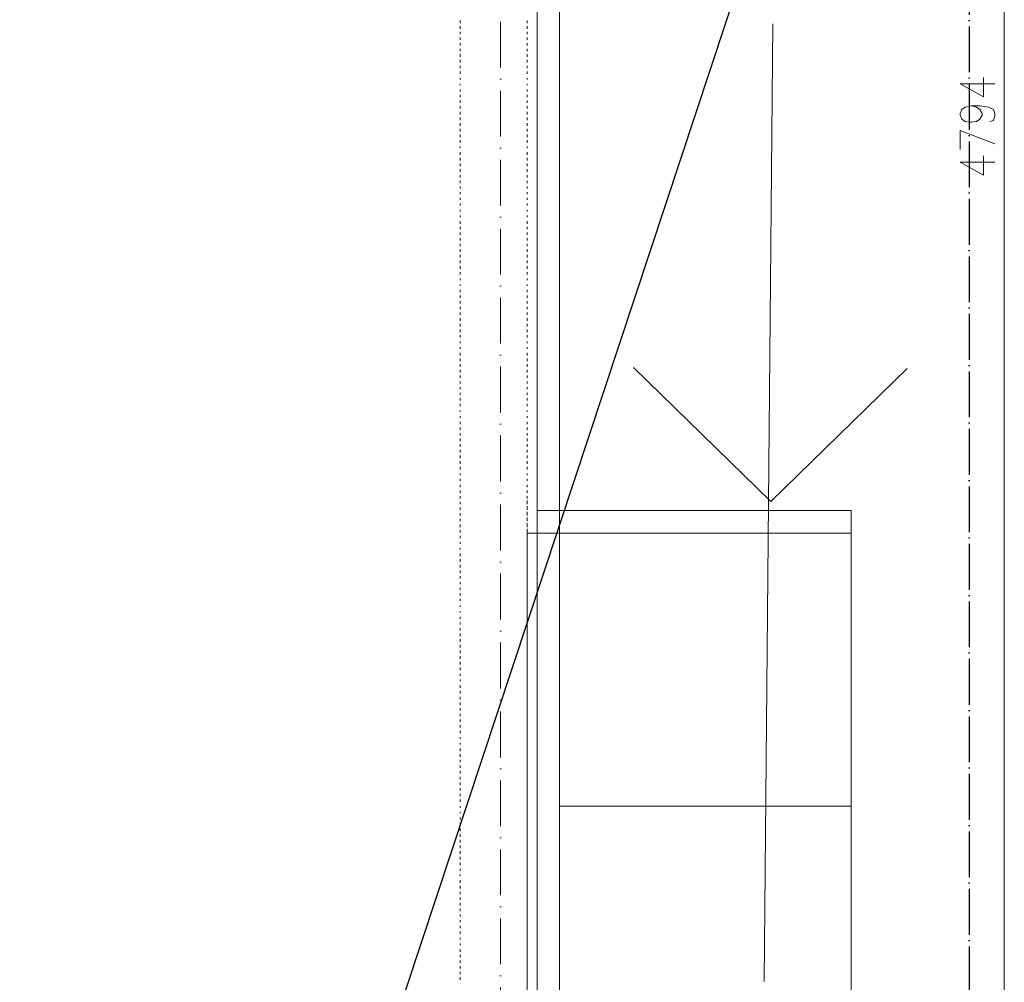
# Model space of a CAD drawing. Header units: centimetres. Extents: x -16053 to 7031, y -7778 to 254.
# Tile 171 of 256: x -4629 to -4113, y -3171 to -2667. Entities that reach past the tile are written whole.
import ezdxf

# ---------------------------------------------------------------- set-up
doc = ezdxf.new("R2010")
doc.units = ezdxf.units.CM
doc.header["$MEASUREMENT"] = 0
doc.linetypes.add('ACAD_ISO04W100', pattern=[30, 24, -3, 0, -3])
doc.linetypes.add('ACAD_ISO10W100', pattern=[18, 12, -3, 0, -3])
doc.layers.get('0').update_dxf_attribs({"linetype": 'CONTINUOUS'})
doc.layers.add('2DE_TXTPFN', color=151, linetype='CONTINUOUS')
doc.layers.add('_jte_Uziom fund', color=243, linetype='ACAD_ISO04W100', lineweight=30)
doc.layers.add('ODGROMÓWKA', color=3, linetype='ACAD_ISO10W100', lineweight=13)

msp = doc.modelspace()

# ---------------------------------------------------------------- linework, layer by layer
at = {"color": 1, "linetype": 'Continuous', "lineweight": 18}
for p, q in [((-4234.517, -2669.155), (-4239.077, -3170.522)), ((-4307.497, -2849.015), (-4235.69, -2919.277)), ((-4235.69, -2919.277), (-4164.306, -2849.684))]:
    msp.add_line(p, q, dxfattribs=at)
at = {"color": 8, "linetype": 'Continuous', "lineweight": 15, "true_color": 0x767676}
msp.add_lwpolyline([(-4358.034, -5119.808), (-4346.29, -5119.808), (-4346.29, -325.557), (-4346.29, -313.152), (-6136.402, -313.152), (-6148.641, -313.152), (-6148.641, -855.164), (-6148.641, -842.925), (-9222.248, -842.925), (-9222.248, -855.164)], dxfattribs=at)
at = {"color": 252, "linetype": 'Continuous', "lineweight": 9, "true_color": 0x989898}
msp.add_lwpolyline([(-4363.161, -4848.554), (-4358.034, -4848.554), (-4358.034, -325.557)], dxfattribs=at)
at = {"color": 7, "linetype": 'Continuous', "lineweight": 9}
for points in [[(-4113.409, -325.723), (-4113.409, -5119.973), (-4113.409, -5119.973)], [(-4118.371, -2700.519), (-4136.565, -2700.519), (-4124.325, -2707.466), (-4124.325, -2697.211)], [(-4130.61, -2712.097), (-4127.964, -2712.759), (-4126.31, -2714.082), (-4124.987, -2716.067), (-4124.987, -2717.059), (-4126.31, -2719.044), (-4127.964, -2720.367), (-4130.61, -2720.698), (-4131.603, -2720.698), (-4133.918, -2720.367), (-4135.572, -2719.044), (-4136.565, -2717.059), (-4136.565, -2716.067), (-4135.572, -2714.082), (-4133.918, -2712.759), (-4130.61, -2712.097), (-4126.31, -2712.097), (-4121.679, -2712.759), (-4119.032, -2714.082), (-4118.371, -2716.067), (-4118.371, -2717.39), (-4119.032, -2719.706), (-4121.017, -2720.367)], [(-4136.565, -2734.922), (-4136.565, -2724.998), (-4118.371, -2731.945)], [(-4118.371, -2741.538), (-4136.565, -2741.538), (-4124.325, -2748.485), (-4124.325, -2738.23)]]:
    msp.add_lwpolyline(points, dxfattribs=at)
at = {"color": 254, "linetype": 'Continuous', "lineweight": 5, "true_color": 0xfdc4fd}
for points in [[(-4398.226, -2668.763), (-4398.226, -2667.44), (-4398.226, -2667.44)], [(-4363.161, -2668.763), (-4363.161, -2667.44), (-4363.161, -2667.44)], [(-4398.226, -2671.74), (-4398.226, -2670.417), (-4398.226, -2670.417)], [(-4398.226, -2674.552), (-4398.226, -2673.394), (-4398.226, -2673.394)], [(-4363.161, -2671.74), (-4363.161, -2670.417), (-4363.161, -2670.417)], [(-4363.161, -2674.552), (-4363.161, -2673.394), (-4363.161, -2673.394)], [(-4398.226, -2677.529), (-4398.226, -2676.371), (-4398.226, -2676.371)], [(-4398.226, -2680.506), (-4398.226, -2679.348), (-4398.226, -2679.348)], [(-4363.161, -2677.529), (-4363.161, -2676.371), (-4363.161, -2676.371)], [(-4363.161, -2680.506), (-4363.161, -2679.348), (-4363.161, -2679.348)], [(-4398.226, -2683.483), (-4398.226, -2682.325), (-4398.226, -2682.325)], [(-4398.226, -2686.46), (-4398.226, -2685.137), (-4398.226, -2685.137)], [(-4363.161, -2683.483), (-4363.161, -2682.325), (-4363.161, -2682.325)], [(-4363.161, -2686.46), (-4363.161, -2685.137), (-4363.161, -2685.137)], [(-4398.226, -2689.438), (-4398.226, -2688.114), (-4398.226, -2688.114)], [(-4363.161, -2689.438), (-4363.161, -2688.114), (-4363.161, -2688.114)], [(-4398.226, -2692.415), (-4398.226, -2691.092), (-4398.226, -2691.092)], [(-4398.226, -2695.392), (-4398.226, -2694.069), (-4398.226, -2694.069)], [(-4363.161, -2692.415), (-4363.161, -2691.092), (-4363.161, -2691.092)], [(-4363.161, -2695.392), (-4363.161, -2694.069), (-4363.161, -2694.069)], [(-4398.226, -2698.369), (-4398.226, -2697.542), (-4398.226, -2697.542)], [(-4398.226, -2701.346), (-4398.226, -2700.519), (-4398.226, -2700.519)], [(-4363.161, -2698.369), (-4363.161, -2697.542), (-4363.161, -2697.542)], [(-4363.161, -2701.346), (-4363.161, -2700.519), (-4363.161, -2700.519)], [(-4398.226, -2704.654), (-4398.226, -2703.496), (-4398.226, -2703.496)], [(-4398.226, -2707.631), (-4398.226, -2706.308), (-4398.226, -2706.308)], [(-4363.161, -2704.654), (-4363.161, -2703.496), (-4363.161, -2703.496)], [(-4363.161, -2707.631), (-4363.161, -2706.308), (-4363.161, -2706.308)], [(-4398.226, -2710.609), (-4398.226, -2709.285), (-4398.226, -2709.285)], [(-4363.161, -2710.609), (-4363.161, -2709.285), (-4363.161, -2709.285)], [(-4398.226, -2713.586), (-4398.226, -2712.263), (-4398.226, -2712.263)], [(-4398.226, -2716.563), (-4398.226, -2715.24), (-4398.226, -2715.24)], [(-4363.161, -2713.586), (-4363.161, -2712.263), (-4363.161, -2712.263)], [(-4363.161, -2716.563), (-4363.161, -2715.24), (-4363.161, -2715.24)], [(-4398.226, -2719.54), (-4398.226, -2718.217), (-4398.226, -2718.217)], [(-4398.226, -2722.517), (-4398.226, -2721.194), (-4398.226, -2721.194)], [(-4363.161, -2719.54), (-4363.161, -2718.217), (-4363.161, -2718.217)], [(-4363.161, -2722.517), (-4363.161, -2721.194), (-4363.161, -2721.194)], [(-4398.226, -2725.494), (-4398.226, -2724.171), (-4398.226, -2724.171)], [(-4363.161, -2725.494), (-4363.161, -2724.171), (-4363.161, -2724.171)], [(-4398.226, -2728.472), (-4398.226, -2727.148), (-4398.226, -2727.148)], [(-4398.226, -2731.449), (-4398.226, -2730.126), (-4398.226, -2730.126)], [(-4363.161, -2728.472), (-4363.161, -2727.148), (-4363.161, -2727.148)], [(-4363.161, -2731.449), (-4363.161, -2730.126), (-4363.161, -2730.126)], [(-4398.226, -2734.261), (-4398.226, -2733.434), (-4398.226, -2733.434)], [(-4398.226, -2737.734), (-4398.226, -2736.411), (-4398.226, -2736.411)], [(-4363.161, -2734.261), (-4363.161, -2733.434), (-4363.161, -2733.434)], [(-4363.161, -2737.734), (-4363.161, -2736.411), (-4363.161, -2736.411)], [(-4398.226, -2740.711), (-4398.226, -2739.388), (-4398.226, -2739.388)], [(-4398.226, -2743.688), (-4398.226, -2742.365), (-4398.226, -2742.365)], [(-4363.161, -2740.711), (-4363.161, -2739.388), (-4363.161, -2739.388)], [(-4363.161, -2743.688), (-4363.161, -2742.365), (-4363.161, -2742.365)], [(-4398.226, -2746.666), (-4398.226, -2745.342), (-4398.226, -2745.342)], [(-4363.161, -2746.666), (-4363.161, -2745.342), (-4363.161, -2745.342)], [(-4398.226, -2749.643), (-4398.226, -2748.32), (-4398.226, -2748.32)], [(-4398.226, -2752.62), (-4398.226, -2751.297), (-4398.226, -2751.297)], [(-4363.161, -2749.643), (-4363.161, -2748.32), (-4363.161, -2748.32)], [(-4363.161, -2752.62), (-4363.161, -2751.297), (-4363.161, -2751.297)], [(-4398.226, -2755.432), (-4398.226, -2754.274), (-4398.226, -2754.274)], [(-4398.226, -2758.409), (-4398.226, -2757.251), (-4398.226, -2757.251)], [(-4363.161, -2755.432), (-4363.161, -2754.274), (-4363.161, -2754.274)], [(-4363.161, -2758.409), (-4363.161, -2757.251), (-4363.161, -2757.251)], [(-4398.226, -2761.386), (-4398.226, -2760.228), (-4398.226, -2760.228)], [(-4363.161, -2761.386), (-4363.161, -2760.228), (-4363.161, -2760.228)], [(-4398.226, -2764.363), (-4398.226, -2763.205), (-4398.226, -2763.205)], [(-4398.226, -2767.34), (-4398.226, -2766.513), (-4398.226, -2766.513)], [(-4363.161, -2764.363), (-4363.161, -2763.205), (-4363.161, -2763.205)], [(-4363.161, -2767.34), (-4363.161, -2766.513), (-4363.161, -2766.513)], [(-4398.226, -2770.318), (-4398.226, -2769.491), (-4398.226, -2769.491)], [(-4398.226, -2773.791), (-4398.226, -2772.468), (-4398.226, -2772.468)], [(-4363.161, -2770.318), (-4363.161, -2769.491), (-4363.161, -2769.491)], [(-4363.161, -2773.791), (-4363.161, -2772.468), (-4363.161, -2772.468)], [(-4398.226, -2776.603), (-4398.226, -2775.445), (-4398.226, -2775.445)], [(-4398.226, -2779.58), (-4398.226, -2778.422), (-4398.226, -2778.422)], [(-4363.161, -2776.603), (-4363.161, -2775.445), (-4363.161, -2775.445)], [(-4363.161, -2779.58), (-4363.161, -2778.422), (-4363.161, -2778.422)], [(-4398.226, -2782.557), (-4398.226, -2781.399), (-4398.226, -2781.399)], [(-4363.161, -2782.557), (-4363.161, -2781.399), (-4363.161, -2781.399)], [(-4398.226, -2785.534), (-4398.226, -2784.376), (-4398.226, -2784.376)], [(-4398.226, -2788.511), (-4398.226, -2787.188), (-4398.226, -2787.188)], [(-4363.161, -2785.534), (-4363.161, -2784.376), (-4363.161, -2784.376)], [(-4363.161, -2788.511), (-4363.161, -2787.188), (-4363.161, -2787.188)], [(-4398.226, -2791.489), (-4398.226, -2790.165), (-4398.226, -2790.165)], [(-4398.226, -2794.466), (-4398.226, -2793.143), (-4398.226, -2793.143)], [(-4363.161, -2791.489), (-4363.161, -2790.165), (-4363.161, -2790.165)], [(-4363.161, -2794.466), (-4363.161, -2793.143), (-4363.161, -2793.143)], [(-4398.226, -2797.443), (-4398.226, -2796.12), (-4398.226, -2796.12)], [(-4398.226, -2800.42), (-4398.226, -2799.097), (-4398.226, -2799.097)], [(-4363.161, -2797.443), (-4363.161, -2796.12), (-4363.161, -2796.12)], [(-4363.161, -2800.42), (-4363.161, -2799.097), (-4363.161, -2799.097)], [(-4398.226, -2803.397), (-4398.226, -2802.57), (-4398.226, -2802.57)], [(-4363.161, -2803.397), (-4363.161, -2802.57), (-4363.161, -2802.57)], [(-4398.226, -2806.375), (-4398.226, -2805.548), (-4398.226, -2805.548)], [(-4398.226, -2809.683), (-4398.226, -2808.359), (-4398.226, -2808.359)], [(-4363.161, -2806.375), (-4363.161, -2805.548), (-4363.161, -2805.548)], [(-4363.161, -2809.683), (-4363.161, -2808.359), (-4363.161, -2808.359)], [(-4398.226, -2812.66), (-4398.226, -2811.336), (-4398.226, -2811.336)], [(-4398.226, -2815.637), (-4398.226, -2814.314), (-4398.226, -2814.314)], [(-4363.161, -2812.66), (-4363.161, -2811.336), (-4363.161, -2811.336)], [(-4363.161, -2815.637), (-4363.161, -2814.314), (-4363.161, -2814.314)], [(-4398.226, -2818.614), (-4398.226, -2817.291), (-4398.226, -2817.291)], [(-4363.161, -2818.614), (-4363.161, -2817.291), (-4363.161, -2817.291)], [(-4398.226, -2821.591), (-4398.226, -2820.268), (-4398.226, -2820.268)], [(-4398.226, -2824.568), (-4398.226, -2823.245), (-4398.226, -2823.245)], [(-4363.161, -2821.591), (-4363.161, -2820.268), (-4363.161, -2820.268)], [(-4363.161, -2824.568), (-4363.161, -2823.245), (-4363.161, -2823.245)], [(-4398.226, -2827.546), (-4398.226, -2826.222), (-4398.226, -2826.222)], [(-4398.226, -2830.523), (-4398.226, -2829.2), (-4398.226, -2829.2)], [(-4363.161, -2827.546), (-4363.161, -2826.222), (-4363.161, -2826.222)], [(-4363.161, -2830.523), (-4363.161, -2829.2), (-4363.161, -2829.2)], [(-4398.226, -2833.335), (-4398.226, -2832.177), (-4398.226, -2832.177)], [(-4363.161, -2833.335), (-4363.161, -2832.177), (-4363.161, -2832.177)], [(-4398.226, -2836.312), (-4398.226, -2835.485), (-4398.226, -2835.485)], [(-4398.226, -2839.289), (-4398.226, -2838.462), (-4398.226, -2838.462)], [(-4363.161, -2836.312), (-4363.161, -2835.485), (-4363.161, -2835.485)], [(-4363.161, -2839.289), (-4363.161, -2838.462), (-4363.161, -2838.462)], [(-4398.226, -2842.762), (-4398.226, -2841.439), (-4398.226, -2841.439)], [(-4398.226, -2845.739), (-4398.226, -2844.416), (-4398.226, -2844.416)], [(-4363.161, -2842.762), (-4363.161, -2841.439), (-4363.161, -2841.439)], [(-4363.161, -2845.739), (-4363.161, -2844.416), (-4363.161, -2844.416)], [(-4398.226, -2848.717), (-4398.226, -2847.393), (-4398.226, -2847.393)], [(-4398.226, -2851.694), (-4398.226, -2850.371), (-4398.226, -2850.371)], [(-4363.161, -2848.717), (-4363.161, -2847.393), (-4363.161, -2847.393)], [(-4363.161, -2851.694), (-4363.161, -2850.371), (-4363.161, -2850.371)], [(-4398.226, -2854.506), (-4398.226, -2853.348), (-4398.226, -2853.348)], [(-4363.161, -2854.506), (-4363.161, -2853.348), (-4363.161, -2853.348)], [(-4398.226, -2857.483), (-4398.226, -2856.325), (-4398.226, -2856.325)], [(-4398.226, -2860.46), (-4398.226, -2859.302), (-4398.226, -2859.302)], [(-4363.161, -2857.483), (-4363.161, -2856.325), (-4363.161, -2856.325)], [(-4363.161, -2860.46), (-4363.161, -2859.302), (-4363.161, -2859.302)], [(-4398.226, -2863.437), (-4398.226, -2862.279), (-4398.226, -2862.279)], [(-4398.226, -2866.414), (-4398.226, -2865.091), (-4398.226, -2865.091)], [(-4363.161, -2863.437), (-4363.161, -2862.279), (-4363.161, -2862.279)], [(-4363.161, -2866.414), (-4363.161, -2865.091), (-4363.161, -2865.091)], [(-4398.226, -2869.391), (-4398.226, -2868.068), (-4398.226, -2868.068)], [(-4363.161, -2869.391), (-4363.161, -2868.068), (-4363.161, -2868.068)], [(-4398.226, -2872.369), (-4398.226, -2871.542), (-4398.226, -2871.542)], [(-4398.226, -2875.346), (-4398.226, -2874.519), (-4398.226, -2874.519)], [(-4363.161, -2872.369), (-4363.161, -2871.542), (-4363.161, -2871.542)], [(-4363.161, -2875.346), (-4363.161, -2874.519), (-4363.161, -2874.519)], [(-4398.226, -2878.654), (-4398.226, -2877.496), (-4398.226, -2877.496)], [(-4398.226, -2881.631), (-4398.226, -2880.473), (-4398.226, -2880.473)], [(-4363.161, -2878.654), (-4363.161, -2877.496), (-4363.161, -2877.496)], [(-4363.161, -2881.631), (-4363.161, -2880.473), (-4363.161, -2880.473)], [(-4398.226, -2884.608), (-4398.226, -2883.45), (-4398.226, -2883.45)], [(-4398.226, -2887.585), (-4398.226, -2886.262), (-4398.226, -2886.262)], [(-4363.161, -2884.608), (-4363.161, -2883.45), (-4363.161, -2883.45)], [(-4363.161, -2887.585), (-4363.161, -2886.262), (-4363.161, -2886.262)], [(-4398.226, -2890.563), (-4398.226, -2889.239), (-4398.226, -2889.239)], [(-4363.161, -2890.563), (-4363.161, -2889.239), (-4363.161, -2889.239)], [(-4398.226, -2893.54), (-4398.226, -2892.217), (-4398.226, -2892.217)], [(-4398.226, -2896.517), (-4398.226, -2895.194), (-4398.226, -2895.194)], [(-4363.161, -2893.54), (-4363.161, -2892.217), (-4363.161, -2892.217)], [(-4363.161, -2896.517), (-4363.161, -2895.194), (-4363.161, -2895.194)], [(-4398.226, -2899.494), (-4398.226, -2898.171), (-4398.226, -2898.171)], [(-4398.226, -2902.471), (-4398.226, -2901.148), (-4398.226, -2901.148)], [(-4363.161, -2899.494), (-4363.161, -2898.171), (-4363.161, -2898.171)], [(-4363.161, -2902.471), (-4363.161, -2901.148), (-4363.161, -2901.148)], [(-4398.226, -2905.448), (-4398.226, -2904.621), (-4398.226, -2904.621)], [(-4398.226, -2908.426), (-4398.226, -2907.433), (-4398.226, -2907.433)], [(-4363.161, -2905.448), (-4363.161, -2904.621), (-4363.161, -2904.621)], [(-4363.161, -2908.426), (-4363.161, -2907.433), (-4363.161, -2907.433)], [(-4398.226, -2911.734), (-4398.226, -2910.41), (-4398.226, -2910.41)], [(-4363.161, -2911.734), (-4363.161, -2910.41), (-4363.161, -2910.41)], [(-4398.226, -2914.711), (-4398.226, -2913.388), (-4398.226, -2913.388)], [(-4398.226, -2917.688), (-4398.226, -2916.365), (-4398.226, -2916.365)], [(-4363.161, -2914.711), (-4363.161, -2913.388), (-4363.161, -2913.388)], [(-4363.161, -2917.688), (-4363.161, -2916.365), (-4363.161, -2916.365)], [(-4398.226, -2920.665), (-4398.226, -2919.342), (-4398.226, -2919.342)], [(-4398.226, -2923.642), (-4398.226, -2922.319), (-4398.226, -2922.319)], [(-4363.161, -2919.539), (-4363.161, -2918.712), (-4363.161, -2918.712)], [(-4363.161, -2920.665), (-4363.161, -2919.342), (-4363.161, -2919.342)], [(-4363.161, -2922.516), (-4363.161, -2921.689), (-4363.161, -2921.689)], [(-4363.161, -2923.642), (-4363.161, -2922.319), (-4363.161, -2922.319)], [(-4398.226, -2926.619), (-4398.226, -2925.296), (-4398.226, -2925.296)], [(-4363.161, -2925.989), (-4363.161, -2924.666), (-4363.161, -2924.666)], [(-4363.161, -2926.619), (-4363.161, -2925.296), (-4363.161, -2925.296)], [(-4363.161, -2928.967), (-4363.161, -2927.643), (-4363.161, -2927.643)], [(-4398.226, -2929.597), (-4398.226, -2928.273), (-4398.226, -2928.273)], [(-4398.226, -2932.574), (-4398.226, -2931.251), (-4398.226, -2931.251)], [(-4363.161, -2929.597), (-4363.161, -2928.273), (-4363.161, -2928.273)], [(-4363.161, -2931.944), (-4363.161, -2930.621), (-4363.161, -2930.621)], [(-4363.161, -2932.574), (-4363.161, -2931.251), (-4363.161, -2931.251)], [(-4398.226, -2935.386), (-4398.226, -2934.228), (-4398.226, -2934.228)], [(-4398.226, -2938.363), (-4398.226, -2937.205), (-4398.226, -2937.205)], [(-4363.161, -2934.921), (-4363.161, -2933.598), (-4363.161, -2933.598)], [(-4363.161, -2935.386), (-4363.161, -2934.228), (-4363.161, -2934.228)], [(-4363.161, -2937.733), (-4363.161, -2936.575), (-4363.161, -2936.575)], [(-4363.161, -2938.363), (-4363.161, -2937.205), (-4363.161, -2937.205)], [(-4398.226, -2941.34), (-4398.226, -2940.513), (-4398.226, -2940.513)], [(-4398.226, -2944.317), (-4398.226, -2943.49), (-4398.226, -2943.49)], [(-4363.161, -2940.71), (-4363.161, -2939.552), (-4363.161, -2939.552)], [(-4363.161, -2941.34), (-4363.161, -2940.513), (-4363.161, -2940.513)], [(-4363.161, -2943.687), (-4363.161, -2942.529), (-4363.161, -2942.529)], [(-4363.161, -2944.317), (-4363.161, -2943.49), (-4363.161, -2943.49)], [(-4398.226, -2947.791), (-4398.226, -2946.467), (-4398.226, -2946.467)], [(-4363.161, -2946.664), (-4363.161, -2945.507), (-4363.161, -2945.507)], [(-4363.161, -2947.791), (-4363.161, -2946.467), (-4363.161, -2946.467)], [(-4363.161, -2949.641), (-4363.161, -2948.318), (-4363.161, -2948.318)], [(-4398.226, -2950.768), (-4398.226, -2949.445), (-4398.226, -2949.445)], [(-4398.226, -2953.745), (-4398.226, -2952.422), (-4398.226, -2952.422)], [(-4363.161, -2950.768), (-4363.161, -2949.445), (-4363.161, -2949.445)], [(-4363.161, -2952.619), (-4363.161, -2951.792), (-4363.161, -2951.792)], [(-4363.161, -2953.745), (-4363.161, -2952.422), (-4363.161, -2952.422)], [(-4398.226, -2956.557), (-4398.226, -2955.399), (-4398.226, -2955.399)], [(-4398.226, -2959.534), (-4398.226, -2958.376), (-4398.226, -2958.376)], [(-4363.161, -2956.557), (-4363.161, -2955.399), (-4363.161, -2955.399)], [(-4363.161, -2959.534), (-4363.161, -2958.376), (-4363.161, -2958.376)], [(-4398.226, -2962.511), (-4398.226, -2961.353), (-4398.226, -2961.353)], [(-4363.161, -2962.511), (-4363.161, -2961.353), (-4363.161, -2961.353)], [(-4398.226, -2965.488), (-4398.226, -2964.33), (-4398.226, -2964.33)], [(-4398.226, -2968.465), (-4398.226, -2967.142), (-4398.226, -2967.142)], [(-4363.161, -2965.488), (-4363.161, -2964.33), (-4363.161, -2964.33)], [(-4363.161, -2968.465), (-4363.161, -2967.142), (-4363.161, -2967.142)], [(-4398.226, -2971.443), (-4398.226, -2970.119), (-4398.226, -2970.119)], [(-4398.226, -2974.42), (-4398.226, -2973.593), (-4398.226, -2973.593)], [(-4363.161, -2971.443), (-4363.161, -2970.119), (-4363.161, -2970.119)], [(-4363.161, -2974.42), (-4363.161, -2973.593), (-4363.161, -2973.593)], [(-4398.226, -2977.397), (-4398.226, -2976.57), (-4398.226, -2976.57)], [(-4398.226, -2980.705), (-4398.226, -2979.547), (-4398.226, -2979.547)], [(-4363.161, -2977.397), (-4363.161, -2976.57), (-4363.161, -2976.57)], [(-4363.161, -2980.705), (-4363.161, -2979.547), (-4363.161, -2979.547)], [(-4398.226, -2983.682), (-4398.226, -2982.524), (-4398.226, -2982.524)], [(-4363.161, -2983.682), (-4363.161, -2982.524), (-4363.161, -2982.524)], [(-4398.226, -2986.659), (-4398.226, -2985.501), (-4398.226, -2985.501)], [(-4398.226, -2989.636), (-4398.226, -2988.313), (-4398.226, -2988.313)], [(-4363.161, -2986.659), (-4363.161, -2985.501), (-4363.161, -2985.501)], [(-4363.161, -2989.636), (-4363.161, -2988.313), (-4363.161, -2988.313)], [(-4398.226, -2992.614), (-4398.226, -2991.29), (-4398.226, -2991.29)], [(-4398.226, -2995.591), (-4398.226, -2994.268), (-4398.226, -2994.268)], [(-4363.161, -2992.614), (-4363.161, -2991.29), (-4363.161, -2991.29)], [(-4363.161, -2995.591), (-4363.161, -2994.268), (-4363.161, -2994.268)], [(-4398.226, -2998.568), (-4398.226, -2997.245), (-4398.226, -2997.245)], [(-4398.226, -3001.545), (-4398.226, -3000.222), (-4398.226, -3000.222)], [(-4363.161, -2998.568), (-4363.161, -2997.245), (-4363.161, -2997.245)], [(-4363.161, -3001.545), (-4363.161, -3000.222), (-4363.161, -3000.222)], [(-4398.226, -3004.522), (-4398.226, -3003.199), (-4398.226, -3003.199)], [(-4363.161, -3004.522), (-4363.161, -3003.199), (-4363.161, -3003.199)], [(-4398.226, -3007.5), (-4398.226, -3006.176), (-4398.226, -3006.176)], [(-4398.226, -3010.477), (-4398.226, -3009.484), (-4398.226, -3009.484)], [(-4363.161, -3007.5), (-4363.161, -3006.176), (-4363.161, -3006.176)], [(-4363.161, -3010.477), (-4363.161, -3009.484), (-4363.161, -3009.484)], [(-4398.226, -3013.288), (-4398.226, -3012.461), (-4398.226, -3012.461)], [(-4398.226, -3016.762), (-4398.226, -3015.439), (-4398.226, -3015.439)], [(-4363.161, -3013.288), (-4363.161, -3012.461), (-4363.161, -3012.461)], [(-4363.161, -3016.762), (-4363.161, -3015.439), (-4363.161, -3015.439)], [(-4398.226, -3019.739), (-4398.226, -3018.416), (-4398.226, -3018.416)], [(-4363.161, -3019.739), (-4363.161, -3018.416), (-4363.161, -3018.416)], [(-4398.226, -3022.716), (-4398.226, -3021.393), (-4398.226, -3021.393)], [(-4398.226, -3025.693), (-4398.226, -3024.37), (-4398.226, -3024.37)], [(-4363.161, -3022.716), (-4363.161, -3021.393), (-4363.161, -3021.393)], [(-4363.161, -3025.693), (-4363.161, -3024.37), (-4363.161, -3024.37)], [(-4398.226, -3028.671), (-4398.226, -3027.347), (-4398.226, -3027.347)], [(-4398.226, -3031.648), (-4398.226, -3030.325), (-4398.226, -3030.325)], [(-4363.161, -3028.671), (-4363.161, -3027.347), (-4363.161, -3027.347)], [(-4363.161, -3031.648), (-4363.161, -3030.325), (-4363.161, -3030.325)], [(-4398.226, -3034.46), (-4398.226, -3033.302), (-4398.226, -3033.302)], [(-4398.226, -3037.437), (-4398.226, -3036.279), (-4398.226, -3036.279)], [(-4363.161, -3034.46), (-4363.161, -3033.302), (-4363.161, -3033.302)], [(-4363.161, -3037.437), (-4363.161, -3036.279), (-4363.161, -3036.279)], [(-4398.226, -3040.414), (-4398.226, -3039.256), (-4398.226, -3039.256)], [(-4363.161, -3040.414), (-4363.161, -3039.256), (-4363.161, -3039.256)], [(-4398.226, -3043.391), (-4398.226, -3042.564), (-4398.226, -3042.564)], [(-4398.226, -3046.368), (-4398.226, -3045.541), (-4398.226, -3045.541)], [(-4363.161, -3043.391), (-4363.161, -3042.564), (-4363.161, -3042.564)], [(-4363.161, -3046.368), (-4363.161, -3045.541), (-4363.161, -3045.541)], [(-4398.226, -3049.842), (-4398.226, -3048.518), (-4398.226, -3048.518)], [(-4398.226, -3052.819), (-4398.226, -3051.496), (-4398.226, -3051.496)], [(-4363.161, -3049.842), (-4363.161, -3048.518), (-4363.161, -3048.518)], [(-4363.161, -3052.819), (-4363.161, -3051.496), (-4363.161, -3051.496)], [(-4398.226, -3055.631), (-4398.226, -3054.473), (-4398.226, -3054.473)], [(-4363.161, -3055.631), (-4363.161, -3054.473), (-4363.161, -3054.473)], [(-4398.226, -3058.608), (-4398.226, -3057.45), (-4398.226, -3057.45)], [(-4398.226, -3061.585), (-4398.226, -3060.427), (-4398.226, -3060.427)], [(-4363.161, -3058.608), (-4363.161, -3057.45), (-4363.161, -3057.45)], [(-4363.161, -3061.585), (-4363.161, -3060.427), (-4363.161, -3060.427)], [(-4398.226, -3064.562), (-4398.226, -3063.404), (-4398.226, -3063.404)], [(-4398.226, -3067.539), (-4398.226, -3066.216), (-4398.226, -3066.216)], [(-4363.161, -3064.562), (-4363.161, -3063.404), (-4363.161, -3063.404)], [(-4363.161, -3067.539), (-4363.161, -3066.216), (-4363.161, -3066.216)], [(-4398.226, -3070.516), (-4398.226, -3069.193), (-4398.226, -3069.193)], [(-4398.226, -3073.494), (-4398.226, -3072.17), (-4398.226, -3072.17)], [(-4363.161, -3070.516), (-4363.161, -3069.193), (-4363.161, -3069.193)], [(-4363.161, -3073.494), (-4363.161, -3072.17), (-4363.161, -3072.17)], [(-4398.226, -3076.471), (-4398.226, -3075.148), (-4398.226, -3075.148)], [(-4363.161, -3076.471), (-4363.161, -3075.148), (-4363.161, -3075.148)], [(-4398.226, -3079.448), (-4398.226, -3078.621), (-4398.226, -3078.621)], [(-4398.226, -3082.425), (-4398.226, -3081.598), (-4398.226, -3081.598)], [(-4363.161, -3079.448), (-4363.161, -3078.621), (-4363.161, -3078.621)], [(-4363.161, -3082.425), (-4363.161, -3081.598), (-4363.161, -3081.598)], [(-4193.517, -3078.743), (-4346.29, -3078.743)], [(-4398.226, -3085.733), (-4398.226, -3084.575), (-4398.226, -3084.575)], [(-4398.226, -3088.71), (-4398.226, -3087.387), (-4398.226, -3087.387)], [(-4363.161, -3085.733), (-4363.161, -3084.575), (-4363.161, -3084.575)], [(-4363.161, -3088.71), (-4363.161, -3087.387), (-4363.161, -3087.387)], [(-4398.226, -3091.688), (-4398.226, -3090.364), (-4398.226, -3090.364)], [(-4363.161, -3091.688), (-4363.161, -3090.364), (-4363.161, -3090.364)], [(-4398.226, -3094.665), (-4398.226, -3093.342), (-4398.226, -3093.342)], [(-4398.226, -3097.642), (-4398.226, -3096.319), (-4398.226, -3096.319)], [(-4363.161, -3094.665), (-4363.161, -3093.342), (-4363.161, -3093.342)], [(-4363.161, -3097.642), (-4363.161, -3096.319), (-4363.161, -3096.319)], [(-4398.226, -3100.619), (-4398.226, -3099.296), (-4398.226, -3099.296)], [(-4398.226, -3103.596), (-4398.226, -3102.273), (-4398.226, -3102.273)], [(-4363.161, -3100.619), (-4363.161, -3099.296), (-4363.161, -3099.296)], [(-4363.161, -3103.596), (-4363.161, -3102.273), (-4363.161, -3102.273)], [(-4398.226, -3106.573), (-4398.226, -3105.25), (-4398.226, -3105.25)], [(-4398.226, -3109.551), (-4398.226, -3108.227), (-4398.226, -3108.227)], [(-4363.161, -3106.573), (-4363.161, -3105.25), (-4363.161, -3105.25)], [(-4363.161, -3109.551), (-4363.161, -3108.227), (-4363.161, -3108.227)], [(-4398.226, -3112.528), (-4398.226, -3111.535), (-4398.226, -3111.535)], [(-4363.161, -3112.528), (-4363.161, -3111.535), (-4363.161, -3111.535)], [(-4398.226, -3115.34), (-4398.226, -3114.513), (-4398.226, -3114.513)], [(-4398.226, -3118.813), (-4398.226, -3117.49), (-4398.226, -3117.49)], [(-4363.161, -3115.34), (-4363.161, -3114.513), (-4363.161, -3114.513)], [(-4363.161, -3118.813), (-4363.161, -3117.49), (-4363.161, -3117.49)], [(-4398.226, -3121.79), (-4398.226, -3120.467), (-4398.226, -3120.467)], [(-4398.226, -3124.767), (-4398.226, -3123.444), (-4398.226, -3123.444)], [(-4363.161, -3121.79), (-4363.161, -3120.467), (-4363.161, -3120.467)], [(-4363.161, -3124.767), (-4363.161, -3123.444), (-4363.161, -3123.444)], [(-4398.226, -3127.744), (-4398.226, -3126.421), (-4398.226, -3126.421)], [(-4363.161, -3127.744), (-4363.161, -3126.421), (-4363.161, -3126.421)], [(-4398.226, -3130.722), (-4398.226, -3129.398), (-4398.226, -3129.398)], [(-4398.226, -3133.699), (-4398.226, -3132.376), (-4398.226, -3132.376)], [(-4363.161, -3130.722), (-4363.161, -3129.398), (-4363.161, -3129.398)], [(-4363.161, -3133.699), (-4363.161, -3132.376), (-4363.161, -3132.376)], [(-4398.226, -3136.511), (-4398.226, -3135.353), (-4398.226, -3135.353)], [(-4398.226, -3139.488), (-4398.226, -3138.33), (-4398.226, -3138.33)], [(-4363.161, -3136.511), (-4363.161, -3135.353), (-4363.161, -3135.353)], [(-4363.161, -3139.488), (-4363.161, -3138.33), (-4363.161, -3138.33)], [(-4398.226, -3142.465), (-4398.226, -3141.307), (-4398.226, -3141.307)], [(-4398.226, -3145.442), (-4398.226, -3144.284), (-4398.226, -3144.284)], [(-4363.161, -3142.465), (-4363.161, -3141.307), (-4363.161, -3141.307)], [(-4363.161, -3145.442), (-4363.161, -3144.284), (-4363.161, -3144.284)], [(-4398.226, -3148.419), (-4398.226, -3147.592), (-4398.226, -3147.592)], [(-4363.161, -3148.419), (-4363.161, -3147.592), (-4363.161, -3147.592)], [(-4398.226, -3151.396), (-4398.226, -3150.57), (-4398.226, -3150.57)], [(-4398.226, -3154.87), (-4398.226, -3153.547), (-4398.226, -3153.547)], [(-4363.161, -3151.396), (-4363.161, -3150.57), (-4363.161, -3150.57)], [(-4363.161, -3154.87), (-4363.161, -3153.547), (-4363.161, -3153.547)], [(-4398.226, -3157.682), (-4398.226, -3156.524), (-4398.226, -3156.524)], [(-4398.226, -3160.659), (-4398.226, -3159.501), (-4398.226, -3159.501)], [(-4363.161, -3157.682), (-4363.161, -3156.524), (-4363.161, -3156.524)], [(-4363.161, -3160.659), (-4363.161, -3159.501), (-4363.161, -3159.501)], [(-4398.226, -3163.636), (-4398.226, -3162.478), (-4398.226, -3162.478)], [(-4363.161, -3163.636), (-4363.161, -3162.478), (-4363.161, -3162.478)], [(-4398.226, -3166.613), (-4398.226, -3165.455), (-4398.226, -3165.455)], [(-4398.226, -3169.59), (-4398.226, -3168.267), (-4398.226, -3168.267)], [(-4363.161, -3166.613), (-4363.161, -3165.455), (-4363.161, -3165.455)], [(-4363.161, -3169.59), (-4363.161, -3168.267), (-4363.161, -3168.267)]]:
    msp.add_lwpolyline(points, dxfattribs=at)
at = {"color": 8, "linetype": 'Continuous', "lineweight": 15, "true_color": 0x767676}
msp.add_lwpolyline([(-4358.034, -2935.771), (-4193.517, -2935.771), (-4193.517, -2923.863), (-4358.034, -2923.863)], close=True, dxfattribs=at)
at = {"color": 254, "linetype": 'Continuous', "lineweight": 5, "true_color": 0xfdc4fd}
msp.add_lwpolyline([(-4193.517, -3221.714), (-4363.161, -3221.714), (-4363.161, -2935.771), (-4193.517, -2935.771)], close=True, dxfattribs=at)
at = {"layer": '2DE_TXTPFN'}
msp.add_lwpolyline([(-4235.258, -2595.836), (-4434.7, -3198.665)], dxfattribs=at)
at = {"layer": '_jte_Uziom fund'}
msp.add_lwpolyline([(-4220.91, -2249.104), (-4131.754, -2249.104), (-4131.754, -3741.224), (-4220.91, -3741.224)], dxfattribs=at)
at = {"layer": 'ODGROMÓWKA', "ltscale": 2}
msp.add_lwpolyline([(-4377.168, -5146.933), (-4377.168, -344.706), (-6116.595, -344.706), (-6116.595, -838.317)], dxfattribs=at)

doc.saveas('drawing.dxf')
